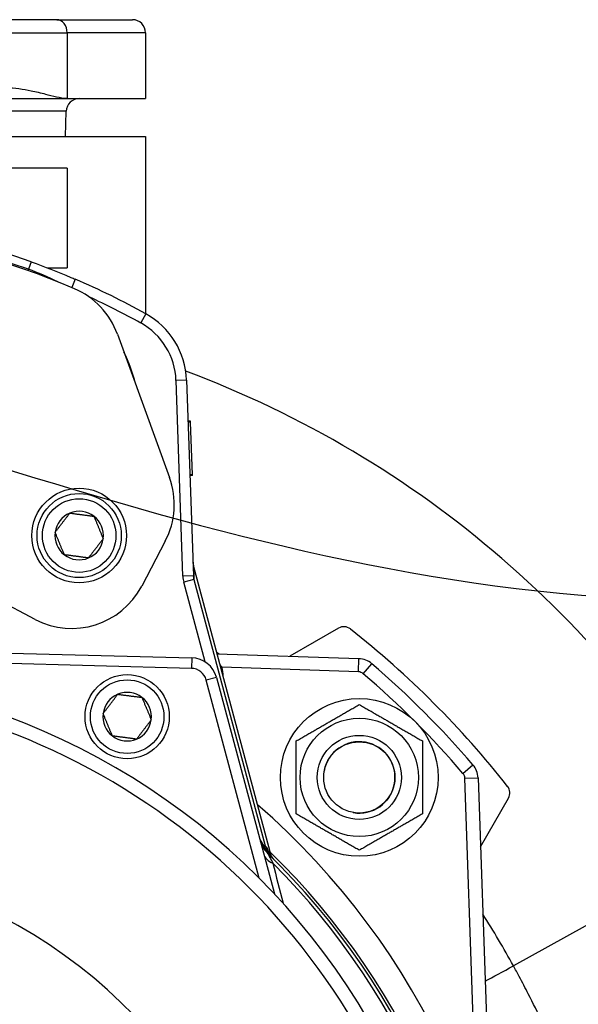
# Model space of a CAD drawing. Header units: millimetres. Extents: x 0 to 5940, y 0 to 4200.
# Tile 36 of 56: x 1001 to 1107, y 2440 to 2627. Entities that reach past the tile are written whole.
import ezdxf

# ---------------------------------------------------------------- set-up
doc = ezdxf.new("R2010")
doc.units = ezdxf.units.MM
doc.header["$LTSCALE"] = 50
doc.layers.add('02-LINIE-035', color=2, linetype='CONTINUOUS')
doc.layers.add('03-LINIE-050', color=3, linetype='CONTINUOUS')

msp = doc.modelspace()

# ---------------------------------------------------------------- linework, layer by layer
at = {"layer": '02-LINIE-035'}
for p, q in [((1007.64, 2626.73), (968.63, 2626.73)), ((1007.64, 2626.73), (1022.03, 2626.73)), ((970.03, 2624.23), (1009.62, 2624.23)), ((1024.53, 2624.23), (1009.62, 2624.23)), ((1009.62, 2624.23), (1009.62, 2611.73)), ((1024.53, 2624.23), (1024.53, 2611.73)), ((960.03, 2611.73), (1009.62, 2611.73)), ((1009.62, 2611.73), (1024.53, 2611.73)), ((1009.44, 2609.32), (960.03, 2609.32)), ((1009.28, 2604.53), (1009.44, 2609.32)), ((960.03, 2604.53), (1024.53, 2604.53)), ((1024.53, 2604.53), (1024.53, 2570.85)), ((1009.62, 2598.53), (970.03, 2598.53)), ((1009.62, 2598.53), (1009.62, 2579.53)), ((1002.75, 2580.7), (1002.24, 2579.29)), ((1002.24, 2579.29), (1002.15, 2579.04)), ((1005.88, 2579.53), (1009.62, 2579.53)), ((1011.17, 2577.39), (1010.49, 2575.8)), ((1024.58, 2570.82), (1023.61, 2569.07)), ((1019.18, 2566.93), (1029.09, 2539.71)), ((1032.32, 2558.22), (1030.32, 2558.15)), ((1031.62, 2520.91), (1030.32, 2558.15)), ((1032.32, 2558.22), (1033.62, 2520.98)), ((1033.09, 2550.41), (1032.59, 2550.39)), ((1033.09, 2550.24), (1032.59, 2550.22)), ((1033.09, 2550.24), (1033.09, 2550.41)), ((1033.45, 2540.2), (1033.09, 2550.24)), ((1033.45, 2540.2), (1032.95, 2540.19)), ((1033.45, 2540.08), (1032.95, 2540.06)), ((1033.45, 2540.08), (1033.45, 2540.2)), ((1028.28, 2527.62), (1023.79, 2519.05)), ((1033.62, 2522.97), (1033.62, 2522.97)), ((1048.46, 2467.6), (1033.62, 2522.97)), ((1033.62, 2522.96), (1033.72, 2520.29)), ((1048.46, 2467.6), (1033.62, 2522.96)), ((1033.62, 2520.98), (1031.62, 2520.91)), ((1033.72, 2520.29), (1031.79, 2519.77)), ((1035.84, 2504.63), (1031.79, 2519.77)), ((1033.72, 2520.29), (1047.28, 2469.68)), ((1003.55, 2512.72), (990.7, 2519.44)), ((1061.23, 2511.05), (1051.98, 2505.71)), ((952.03, 2507.53), (1033.3, 2505.41)), ((1033.24, 2503.41), (970.55, 2505.05)), ((1033.3, 2505.41), (1033.24, 2503.41)), ((1038.12, 2506.19), (1065.09, 2505.25)), ((1065.01, 2502.75), (1065.09, 2505.25)), ((1039.06, 2503.66), (1038.81, 2503.61)), ((1065.01, 2502.75), (1039.06, 2503.66)), ((1065.93, 2502.39), (1067.56, 2504.29)), ((1038, 2501.7), (1036.06, 2501.18)), ((1046.16, 2463.49), (1036.06, 2501.18)), ((1038, 2501.7), (1049.03, 2460.53)), ((1039.28, 2501.85), (1039.29, 2501.85)), ((1039.29, 2501.85), (1039.29, 2501.83)), ((1084.89, 2483.44), (1086.79, 2485.06)), ((1085.25, 2482.51), (1087.75, 2482.6)), ((1086.85, 2436.75), (1085.25, 2482.51)), ((1087.75, 2482.6), (1089.34, 2436.84)), ((1088.2, 2469.49), (1093.55, 2478.74)), ((1047.28, 2469.68), (1047.04, 2469.62)), ((1136.37, 2470.03), (1094.48, 2446.84)), ((1048.02, 2467.98), (1048.02, 2467.98)), ((1048.47, 2467.54), (1048.47, 2467.54)), ((1048.48, 2467.53), (1048.48, 2467.53))]:
    msp.add_line(p, q, dxfattribs=at)
for centre, radius in [((1011.9, 2528.66), 9), ((1011.9, 2528.66), 8), ((1011.9, 2528.66), 7), ((1021.03, 2494.22), 8), ((1021.03, 2494.22), 7), ((1065.17, 2482.67), 15), ((1065.17, 2482.67), 11.25), ((1065.17, 2482.67), 8), ((1065.17, 2482.67), 8), ((1065.17, 2482.67), 6.77)]:
    msp.add_circle(centre, radius, dxfattribs=at)
for centre, radius, start, end in [((1022.03, 2624.23), 2.5, 0, 90), ((1011.94, 2609.23), 2.5, 90, 178), ((952.03, 2439.53), 150, 70.2372, 109.7628), ((952.03, 2439.53), 148.5, 70.2372, 109.7628), ((952.03, 2437.66), 150, 66.8569, 98.2712), ((952.03, 2439.53), 150, 61.0746, 66.7807), ((1005.09, 2561.8), 15, 20, 66.8569), ((952.03, 2439.53), 148, 61.0746, 65.3627), ((1017.32, 2557.69), 15, 2, 61.0746), ((1017.32, 2557.69), 13, 2, 61.0746), ((991.59, 2549.64), 32, 14.2901, 25.7099), ((962.38, 2373.69), 198.88, 28.9749, 69.4608), ((1014.99, 2534.58), 15, 332.3657, 20), ((1011.9, 2528.66), 4.62, 112.4483, 172.4483), ((1011.9, 2528.66), 4.62, 52.4483, 112.4483), ((1011.9, 2528.66), 4.62, 352.4483, 52.4483), ((1011.9, 2528.66), 4.62, 172.4483, 232.4483), ((1011.9, 2528.66), 4.62, 292.4483, 352.4483), ((1011.9, 2528.66), 4.62, 232.4483, 292.4483), ((1010.5, 2526), 15, 242.3657, 332.3657), ((1062.23, 2509.32), 2, 51.7487, 120), ((952.03, 2369.53), 180, 38.2513, 51.7487), ((1033.17, 2500.41), 5, 15, 88.5), ((1064.95, 2501.25), 4, 49.3932, 88), ((1033.17, 2500.41), 3, 15, 88.5), ((1029.29, 2501.5), 10, 2, 12.4775), ((952.03, 2369.53), 177.5, 40.6068, 49.3932), ((1064.95, 2501.25), 1.5, 49.3932, 88), ((952.03, 2369.53), 175, 40.6068, 49.3932), ((952.03, 2369.53), 133, 25.2045, 78.0776), ((1021.03, 2494.22), 4.62, 112.6173, 172.6173), ((1021.03, 2494.22), 4.62, 52.6173, 112.6173), ((1021.03, 2494.22), 4.62, 352.6173, 52.6173), ((952.03, 2369.53), 130.37, 292.552, 76.5409), ((1021.03, 2494.22), 4.62, 172.6173, 232.6173), ((1021.03, 2494.22), 4.62, 292.6173, 352.6173), ((1021.03, 2494.22), 4.62, 232.6173, 292.6173), ((1065.17, 2482.67), 6.79, 260, 170), ((1083.75, 2482.46), 4, 2, 40.6068), ((1083.75, 2482.46), 1.5, 2, 40.6068), ((1091.81, 2479.74), 2, 330, 38.2513), ((952.03, 2369.53), 143, 310.9811, 49.0189), ((1051.16, 2471.91), 5, 195, 225.9232), ((947.2, 2368.24), 142.5, 45.246, 45.3887), ((952.03, 2369.53), 137.5, 314.0768, 45.9232), ((952.03, 2369.53), 138, 314.1915, 45.8085), ((952.03, 2369.53), 136.85, 314.9689, 45.0311), ((952.03, 2369.53), 97.73, 300.7701, 72.9946)]:
    msp.add_arc(centre, radius, start, end, dxfattribs=at)
for centre, major_axis, ratio, start_param, end_param in [((1007.64, 2624.23), (0, 2.5), 0.794421, 4.712389, 6.283185), ((1036.52, 2523.73), (-3, -0.1), 0.993293, 0, 0.228372), ((1036.61, 2521.08), (-0.18, 5.03), 0.993293, 1.570796, 1.799169), ((1036.61, 2521.08), (-0.11, 3.05), 0.984518, 1.570796, 1.799169), ((1048.73, 2470.08), (-1.39, -1.44), 0.685613, 5.561339, 6.020176), ((1051.16, 2470.42), (-2.26, 3.83), 0.876884, 1.264014, 1.8641), ((1052.36, 2470.73), (-3.52, -3.55), 0.998651, 5.754706, 6.283185), ((1051.82, 2469.43), (-4.83, -1.29), 0.661971, 0, 0.717845), ((1094.85, 2447.05), (8.79, 4.77), 0.00036, 3.998464, 4.669966)]:
    msp.add_ellipse(centre, major_axis=major_axis, ratio=ratio, start_param=start_param, end_param=end_param, dxfattribs=at)
for points, knots in [([(1009.62, 2611.73), (1008.98, 2611.73), (1008.28, 2611.87), (1006.88, 2612.19), (1006.18, 2612.37), (1004.69, 2612.74), (1003.65, 2612.99), (1002.06, 2613.32), (1001.25, 2613.47), (999.63, 2613.67), (998.82, 2613.73), (998.08, 2613.73)], [0, 0, 0, 0, 0.317837, 0.317837, 0.635674, 0.635674, 1.065835, 1.065835, 1.430553, 1.430553, 1.795271, 1.795271, 1.795271, 1.795271]), ([(1002.75, 2580.7), (1005.29, 2579.79), (1007.81, 2578.8), (1010.3, 2577.75), (1010.59, 2577.63), (1010.88, 2577.51), (1011.17, 2577.39)], [0, 0, 0, 0, 0.896485, 0.896485, 0.896485, 1, 1, 1, 1]), ([(1033.52, 2523.64), (1033.53, 2523.53), (1033.54, 2523.41), (1033.57, 2523.19), (1033.59, 2523.08), (1033.62, 2522.97)], [0, 0, 0, 0, 0.03423719, 0.03423719, 0.06803143, 0.06803143, 0.06803143, 0.06803143]), ([(1033.62, 2522.96), (1033.62, 2522.97), (1033.62, 2522.97), (1033.62, 2522.97), (1033.62, 2522.97), (1033.62, 2522.97)], [0, 0, 0, 0, 0.0004882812, 0.0004882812, 0.0007730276, 0.0007730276, 0.0007730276, 0.0007730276]), ([(1038.69, 2504.06), (1038.76, 2504), (1038.83, 2503.93), (1038.9, 2503.85), (1038.96, 2503.79), (1039.01, 2503.73), (1039.06, 2503.66)], [0.94892857, 0.94892857, 0.94892857, 0.94892857, 0.97683477, 0.97683477, 0.97683477, 1, 1, 1, 1]), ([(1047.04, 2469.62), (1047.23, 2469.23), (1047.45, 2468.85), (1047.7, 2468.5), (1047.83, 2468.3), (1047.97, 2468.12), (1048.12, 2467.94), (1048.27, 2467.76), (1048.43, 2467.59), (1048.59, 2467.42), (1048.59, 2467.42), (1048.6, 2467.42), (1048.6, 2467.41)], [0, 0, 0, 0, 0.481133, 0.481133, 0.481133, 0.737054, 0.737054, 0.737054, 0.994978, 0.994978, 0.994978, 1, 1, 1, 1]), ([(1047.68, 2468.32), (1047.68, 2468.32), (1047.69, 2468.29), (1047.72, 2468.23), (1047.77, 2468.14), (1047.85, 2468), (1047.94, 2467.82), (1047.99, 2467.73), (1048.05, 2467.63), (1048.11, 2467.53), (1048.3, 2467.18), (1048.52, 2466.77), (1048.74, 2466.35)], [0, 0, 0, 0, 0.155563, 0.155563, 0.155563, 0.407438, 0.407438, 0.407438, 0.542309, 0.542309, 0.542309, 1, 1, 1, 1]), ([(1047.75, 2468.82), (1047.75, 2468.82), (1047.75, 2468.81), (1047.76, 2468.79), (1047.77, 2468.76), (1047.8, 2468.69), (1047.83, 2468.63), (1047.89, 2468.49), (1047.92, 2468.43), (1048.01, 2468.27), (1048.06, 2468.18), (1048.21, 2467.94), (1048.31, 2467.79), (1048.55, 2467.48), (1048.69, 2467.33), (1048.84, 2467.18)], [0.4540761, 0.4540761, 0.4540761, 0.4540761, 0.4773194, 0.4773194, 0.5044739, 0.5044739, 0.5375505, 0.5375505, 0.5646187, 0.5646187, 0.598696, 0.598696, 0.6532467, 0.6532467, 0.7167742, 0.7167742, 0.7167742, 0.7167742]), ([(1102.76, 2430.25), (1101.86, 2432.23), (1100.93, 2434.21), (1099.11, 2437.96), (1098.22, 2439.73), (1096.75, 2442.6), (1096.17, 2443.7), (1095.22, 2445.48), (1094.85, 2446.16), (1094.48, 2446.84)], [0, 0, 0, 0, 0.659127, 0.659127, 1.253269, 1.253269, 1.624608, 1.624608, 1.856695, 1.856695, 1.856695, 1.856695])]:
    msp.add_open_spline(points, degree=3, knots=knots, dxfattribs=at)
for points in [[(1007.86, 2576.88), (1006.04, 2577.79), (1004.16, 2578.6), (1002.24, 2579.29)], [(1038.53, 2506.17), (1038.37, 2506.27), (1038.22, 2506.36), (1038.06, 2506.46)], [(1046.26, 2470.87), (1046.53, 2470.44), (1046.79, 2470.02), (1047.04, 2469.62)], [(1047.53, 2469.44), (1047.56, 2469.4), (1047.66, 2469.12), (1047.8, 2468.68)], [(1048.74, 2466.35), (1049.37, 2463.87), (1050.02, 2461.33), (1050.67, 2458.74)], [(1094.48, 2446.84), (1092.66, 2450.18), (1090.72, 2453.46), (1088.65, 2456.67)]]:
    msp.add_open_spline(points, degree=3, dxfattribs=at)
for points, weights in [([(1007.32, 2529.27), (1008.72, 2531.1), (1010.13, 2532.93)], [1.21650635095, 1.40470053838, 1.21650635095]), ([(1010.13, 2532.93), (1012.42, 2532.63), (1014.71, 2532.32)], [1.21650635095, 1.40470053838, 1.21650635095]), ([(1014.71, 2532.32), (1015.59, 2530.19), (1016.47, 2528.06)], [1.21650635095, 1.40470053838, 1.21650635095]), ([(1009.08, 2525), (1008.2, 2527.14), (1007.32, 2529.27)], [1.21650635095, 1.40470053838, 1.21650635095]), ([(1016.47, 2528.06), (1015.07, 2526.22), (1013.66, 2524.39)], [1.21650635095, 1.40470053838, 1.21650635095]), ([(1013.66, 2524.39), (1011.37, 2524.7), (1009.08, 2525)], [1.21650635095, 1.40470053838, 1.21650635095]), ([(1016.45, 2494.81), (1017.85, 2496.64), (1019.25, 2498.48)], [1.21650635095, 1.40470053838, 1.21650635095]), ([(1019.25, 2498.48), (1021.54, 2498.18), (1023.83, 2497.89)], [1.21650635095, 1.40470053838, 1.21650635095]), ([(1023.83, 2497.89), (1024.72, 2495.75), (1025.61, 2493.62)], [1.21650635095, 1.40470053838, 1.21650635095]), ([(1053.17, 2489.6), (1059.17, 2493.06), (1065.17, 2496.53)], [1, 1.15470053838, 1]), ([(1065.17, 2496.53), (1071.17, 2493.06), (1077.17, 2489.6)], [1, 1.15470053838, 1]), ([(1018.22, 2490.55), (1017.34, 2492.68), (1016.45, 2494.81)], [1.21650635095, 1.40470053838, 1.21650635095]), ([(1025.61, 2493.62), (1024.21, 2491.79), (1022.81, 2489.95)], [1.21650635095, 1.40470053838, 1.21650635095]), ([(1022.81, 2489.95), (1020.52, 2490.25), (1018.22, 2490.55)], [1.21650635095, 1.40470053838, 1.21650635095]), ([(1053.17, 2475.74), (1053.17, 2482.67), (1053.17, 2489.6)], [1, 1.15470053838, 1]), ([(1077.17, 2489.6), (1077.17, 2482.67), (1077.17, 2475.74)], [1, 1.15470053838, 1]), ([(1065.17, 2468.82), (1059.17, 2472.28), (1053.17, 2475.74)], [1, 1.15470053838, 1]), ([(1077.17, 2475.74), (1071.17, 2472.28), (1065.17, 2468.82)], [1, 1.15470053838, 1])]:
    msp.add_rational_spline(points, weights, degree=2, dxfattribs=at)
at = {"layer": '03-LINIE-050'}
msp.add_open_spline([(972.03, 2549.53), (1013.88, 2536.19), (1098.6, 2509.17), (1260.75, 2524.22), (1359.82, 2583.16), (1420.03, 2618.97)], degree=3, knots=[0, 0, 0, 0, 130.865162, 264.949702, 472.651133, 472.651133, 472.651133, 472.651133], dxfattribs=at)

doc.saveas('drawing.dxf')
